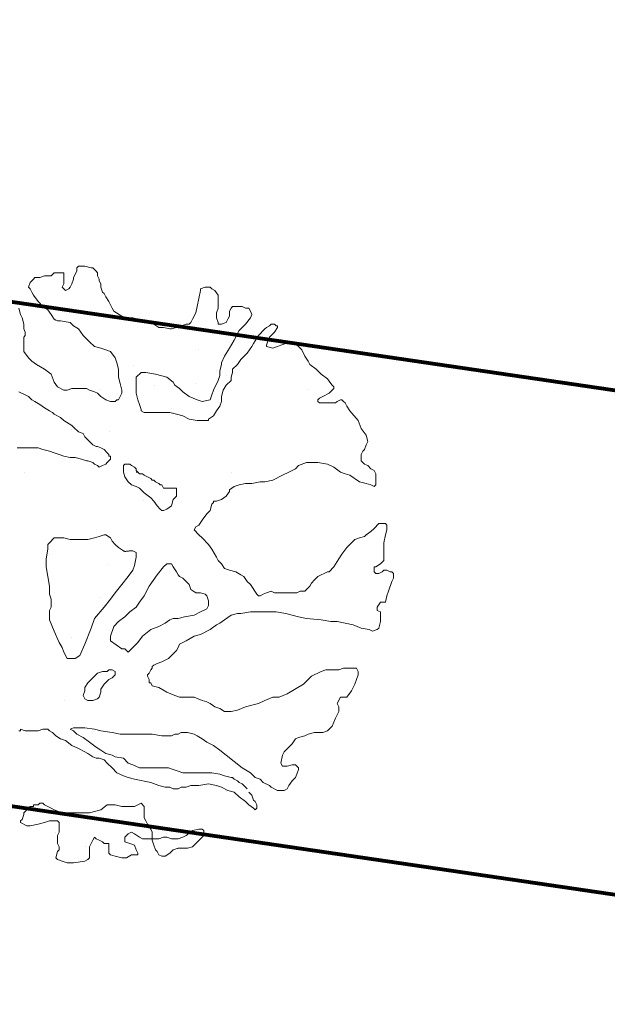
# Model space of a CAD drawing. Header units: millimetres. Extents: x -90830 to 24172, y -102460 to 73669.
# Tile 186 of 198: x 1973 to 4093, y 65536 to 69088. Entities that reach past the tile are written whole.
import ezdxf

# ---------------------------------------------------------------- set-up
doc = ezdxf.new("R2010")
doc.units = ezdxf.units.MM
doc.layers.add('Algemeen01', color=253, linetype='Continuous', lineweight=80)
doc.layers.add('Standard', color=253, linetype='Continuous', lineweight=9)

msp = doc.modelspace()

# ---------------------------------------------------------------- linework, layer by layer
at = {"layer": 'Algemeen01'}
for p, q in [((19211.9, 65536.5), (-5002.8, 69087.8)), ((17626.5, 65769.1), (176.5, 68328.2)), ((17626.5, 65769.1), (496.5, 68281.3)), ((17626.5, 63949.8), (1661.5, 66291.2))]:
    msp.add_line(p, q, dxfattribs=at)
at = {"layer": 'Standard'}
for p, q in [((2184.3, 68198.2), (2178.5, 68192.4)), ((2207.5, 68198.2), (2184.3, 68198.2)), ((2230.7, 68192.4), (2207.5, 68198.2)), ((2062.6, 68163.5), (2045.2, 68157.7)), ((2079.9, 68163.5), (2062.6, 68163.5)), ((2085.7, 68163.5), (2079.9, 68163.5)), ((2097.3, 68175.1), (2085.7, 68163.5)), ((2120.5, 68175.1), (2097.3, 68175.1)), ((2126.3, 68175.1), (2120.5, 68175.1)), ((2132.2, 68175.1), (2126.3, 68175.1)), ((2132.2, 68169.3), (2132.2, 68175.1)), ((2132.2, 68165.4), (2132.2, 68169.3)), ((2132.2, 68161.6), (2132.2, 68165.4)), ((2132.2, 68157.7), (2132.2, 68161.6)), ((2178.5, 68180.8), (2166.9, 68157.7)), ((2178.5, 68192.4), (2178.5, 68180.8)), ((2236.6, 68192.4), (2230.7, 68192.4)), ((2238.5, 68190.5), (2236.6, 68192.4)), ((2240.4, 68188.6), (2238.5, 68190.5)), ((2242.3, 68186.6), (2240.4, 68188.6)), ((2248.1, 68180.8), (2242.3, 68186.6)), ((2253.9, 68175.1), (2248.1, 68180.8)), ((2253.9, 68163.5), (2253.9, 68175.1)), ((2259.7, 68151.8), (2253.9, 68163.5)), ((2010.3, 68140.2), (2004.5, 68122.8)), ((2016.1, 68146), (2010.3, 68140.2)), ((2022, 68151.8), (2016.1, 68146)), ((2027.7, 68157.7), (2022, 68151.8)), ((2045.2, 68157.7), (2027.7, 68157.7)), ((2126.3, 68122.8), (2132.2, 68134.5)), ((2132.2, 68146), (2132.2, 68157.7)), ((2132.2, 68134.5), (2132.2, 68146)), ((2161.1, 68134.5), (2155.3, 68122.8)), ((2166.9, 68151.8), (2161.1, 68134.5)), ((2166.9, 68157.7), (2166.9, 68151.8)), ((2259.7, 68146), (2259.7, 68151.8)), ((2265.5, 68134.5), (2259.7, 68146)), ((2265.5, 68122.8), (2265.5, 68134.5)), ((2004.5, 68122.8), (2010.3, 68117)), ((2010.3, 68117), (2016.1, 68105.4)), ((2016.1, 68105.4), (2022, 68093.9)), ((2022, 68093.9), (2039.3, 68070.6)), ((2132.2, 68117), (2126.3, 68122.8)), ((2137.9, 68111.2), (2132.2, 68117)), ((2149.6, 68117), (2137.9, 68111.2)), ((2155.3, 68122.8), (2149.6, 68117)), ((2271.3, 68105.4), (2265.5, 68122.8)), ((2277.1, 68099.6), (2271.3, 68105.4)), ((2283, 68088.1), (2277.1, 68099.6)), ((2625.2, 68111.2), (2619.3, 68082.3)), ((2642.5, 68122.8), (2625.2, 68117)), ((2625.2, 68117), (2625.2, 68111.2)), ((2659.9, 68122.8), (2642.5, 68122.8)), ((2665.7, 68117), (2659.9, 68122.8)), ((2677.3, 68111.2), (2665.7, 68117)), ((2688.9, 68093.9), (2677.3, 68111.2)), ((2688.9, 68088.1), (2688.9, 68093.9)), ((2039.3, 68070.6), (2056.7, 68053.2)), ((2294.5, 68070.6), (2283, 68088.1)), ((2306.1, 68047.5), (2294.5, 68070.6)), ((2619.3, 68082.3), (2613.5, 68053.2)), ((2688.9, 68064.8), (2688.9, 68088.1)), ((2688.9, 68047.5), (2688.9, 68064.8)), ((1975.6, 68024.2), (1969.7, 68047.5)), ((1981.4, 68012.6), (1975.6, 68024.2)), ((2056.7, 68053.2), (2074.1, 68041.7)), ((2074.1, 68041.7), (2085.7, 68024.2)), ((2085.7, 68024.2), (2097.3, 68006.9)), ((2311.9, 68035.8), (2306.1, 68047.5)), ((2340.9, 68018.4), (2311.9, 68035.8)), ((2607.7, 68030), (2596.1, 68006.9)), ((2613.5, 68053.2), (2607.7, 68030)), ((2683.1, 68030), (2688.9, 68047.5)), ((2683.1, 68012.6), (2683.1, 68030)), ((2735.3, 68047.5), (2729.5, 68035.8)), ((2729.5, 68035.8), (2729.5, 68018.4)), ((2741.1, 68053.2), (2735.3, 68047.5)), ((2752.8, 68053.2), (2741.1, 68053.2)), ((2775.9, 68053.2), (2752.8, 68053.2)), ((2787.5, 68047.5), (2775.9, 68053.2)), ((2793.3, 68047.5), (2787.5, 68047.5)), ((2799.2, 68047.5), (2793.3, 68047.5)), ((2804.9, 68035.8), (2799.2, 68047.5)), ((2810.7, 68024.2), (2804.9, 68035.8)), ((2804.9, 68012.6), (2810.7, 68024.2)), ((1987.1, 67989.5), (1981.4, 68012.6)), ((1987.1, 67972), (1987.1, 67989.5)), ((2097.3, 68006.9), (2103.1, 68004)), ((2103.1, 68004), (2109, 68001.1)), ((2109, 68001.1), (2120.5, 68001.1)), ((2120.5, 68001.1), (2155.3, 67995.3)), ((2155.3, 67995.3), (2166.9, 67983.6)), ((2166.9, 67983.6), (2184.3, 67972)), ((2358.3, 68012.6), (2340.9, 68018.4)), ((2381.5, 68012.6), (2358.3, 68012.6)), ((2398.9, 68006.9), (2381.5, 68012.6)), ((2416.3, 68001.1), (2398.9, 68006.9)), ((2439.5, 67995.3), (2416.3, 68001.1)), ((2456.9, 67989.5), (2439.5, 67995.3)), ((2474.3, 67977.8), (2456.9, 67989.5)), ((2555.5, 67983.6), (2538.2, 67977.8)), ((2572.9, 67989.5), (2555.5, 67983.6)), ((2584.6, 67989.5), (2572.9, 67989.5)), ((2590.3, 67995.3), (2584.6, 67989.5)), ((2596.1, 68006.9), (2590.3, 67995.3)), ((2688.9, 67995.3), (2683.1, 68012.6)), ((2688.9, 67989.5), (2688.9, 67995.3)), ((2700.5, 67989.5), (2688.9, 67989.5)), ((2717.9, 67995.3), (2700.5, 67989.5)), ((2723.7, 68006.9), (2717.9, 67995.3)), ((2729.5, 68018.4), (2723.7, 68006.9)), ((2764.3, 67966.2), (2787.5, 67989.5)), ((2787.5, 67989.5), (2804.9, 68012.6)), ((2874.5, 67983.6), (2862.9, 67977.8)), ((2880.3, 67989.5), (2874.5, 67983.6)), ((2886.1, 67989.5), (2880.3, 67989.5)), ((2891.9, 67989.5), (2886.1, 67989.5)), ((2897.7, 67983.6), (2891.9, 67989.5)), ((2903.5, 67983.6), (2897.7, 67983.6)), ((2903.5, 67977.8), (2903.5, 67983.6)), ((1992.9, 67960.5), (1987.1, 67972)), ((1987.1, 67943), (1992.9, 67948.8)), ((1992.9, 67954.7), (1992.9, 67960.5)), ((1992.9, 67948.8), (1992.9, 67954.7)), ((2184.3, 67972), (2201.7, 67948.8)), ((2201.7, 67948.8), (2224.9, 67925.6)), ((2491.7, 67977.8), (2474.3, 67977.8)), ((2478.8, 67976.1), (2478.8, 67976.1)), ((2514.9, 67972), (2491.7, 67977.8)), ((2520.7, 67972), (2514.9, 67972)), ((2538.2, 67977.8), (2520.7, 67972)), ((2746.9, 67931.4), (2764.3, 67966.2)), ((2833.9, 67948.8), (2816.5, 67919.9)), ((2857.1, 67972), (2833.9, 67948.8)), ((2862.9, 67977.8), (2857.1, 67972)), ((2874.5, 67943), (2891.9, 67960.5)), ((2891.9, 67960.5), (2903.5, 67977.8)), ((1987.1, 67914.1), (1987.1, 67943)), ((1987.1, 67890.8), (1987.1, 67914.1)), ((2224.9, 67925.6), (2242.3, 67908.3)), ((2729.5, 67902.5), (2746.9, 67931.4)), ((2816.5, 67919.9), (2810.7, 67908.3)), ((2862.9, 67914.1), (2868.7, 67931.4)), ((2862.9, 67908.3), (2862.9, 67914.1)), ((2868.7, 67931.4), (2874.5, 67943)), ((2915.1, 67914.1), (2903.5, 67908.3)), ((2932.5, 67919.9), (2915.1, 67914.1)), ((2949.9, 67919.9), (2932.5, 67919.9)), ((2967.3, 67919.9), (2949.9, 67919.9)), ((2978.9, 67908.3), (2967.3, 67919.9)), ((2004.5, 67867.7), (1987.1, 67890.8)), ((2242.3, 67908.3), (2265.5, 67902.5)), ((2265.5, 67902.5), (2283, 67896.6)), ((2283, 67896.6), (2300.3, 67890.8)), ((2300.3, 67890.8), (2317.7, 67867.7)), ((2617.5, 67899.6), (2617.5, 67899.6)), ((2712.2, 67873.5), (2729.5, 67902.5)), ((2793.3, 67885), (2770.1, 67861.8)), ((2810.7, 67908.3), (2793.3, 67885)), ((2886.1, 67902.5), (2862.9, 67908.3)), ((2903.5, 67908.3), (2886.1, 67902.5)), ((2990.5, 67896.6), (2978.9, 67908.3)), ((3002.1, 67873.5), (2990.5, 67896.6)), ((2016.1, 67856), (2004.5, 67867.7)), ((2033.5, 67844.4), (2016.1, 67856)), ((2062.6, 67827.1), (2033.5, 67844.4)), ((2293.5, 67873.3), (2293.5, 67873.3)), ((2317.7, 67867.7), (2323.6, 67850.2)), ((2323.6, 67850.2), (2329.3, 67827.1)), ((2694.7, 67821.3), (2700.5, 67844.4)), ((2700.5, 67850.2), (2712.2, 67873.5)), ((2700.5, 67844.4), (2700.5, 67850.2)), ((2758.5, 67844.4), (2741.1, 67827.1)), ((2770.1, 67861.8), (2758.5, 67844.4)), ((3013.8, 67856), (3002.1, 67873.5)), ((3019.5, 67844.4), (3013.8, 67856)), ((3042.7, 67827.1), (3019.5, 67844.4)), ((2085.7, 67809.6), (2062.6, 67827.1)), ((2097.3, 67780.7), (2085.7, 67809.6)), ((2329.3, 67827.1), (2329.3, 67815.5)), ((2329.3, 67815.5), (2329.3, 67798)), ((2382, 67838.8), (2382, 67838.8)), ((2393.1, 67798), (2410.6, 67815.5)), ((2410.6, 67815.5), (2427.9, 67815.5)), ((2427.9, 67815.5), (2462.7, 67809.6)), ((2462.7, 67809.6), (2503.3, 67798)), ((2682, 67820.8), (2682, 67820.8)), ((2694.7, 67803.8), (2694.7, 67821.3)), ((2741.1, 67815.5), (2735.3, 67798)), ((2741.1, 67827.1), (2741.1, 67815.5)), ((3060.1, 67809.6), (3042.7, 67827.1)), ((3083.3, 67792.3), (3060.1, 67809.6)), ((2109, 67763.2), (2097.3, 67780.7)), ((2329.3, 67798), (2335.1, 67774.8)), ((2335.1, 67774.8), (2340.9, 67751.6)), ((2393.1, 67792.3), (2393.1, 67798)), ((2393.1, 67786.5), (2393.1, 67792.3)), ((2393.1, 67769), (2393.1, 67786.5)), ((2503.3, 67798), (2526.5, 67780.7)), ((2526.5, 67780.7), (2532.3, 67769)), ((2607, 67775.8), (2607, 67775.8)), ((2671.5, 67751.6), (2688.9, 67786.5)), ((2688.9, 67786.5), (2694.7, 67803.8)), ((2735.3, 67786.5), (2717.9, 67769)), ((2718.8, 67802.8), (2718.8, 67802.8)), ((2735.3, 67798), (2735.3, 67786.5)), ((3094.9, 67774.8), (3083.3, 67792.3)), ((3100.7, 67769), (3094.9, 67774.8)), ((1969.7, 67745.9), (1992.9, 67734.3)), ((2132.2, 67751.6), (2109, 67763.2)), ((2143.7, 67751.6), (2132.2, 67751.6)), ((2161.1, 67757.4), (2143.7, 67751.6)), ((2178.5, 67757.4), (2161.1, 67757.4)), ((2190.1, 67757.4), (2178.5, 67757.4)), ((2213.3, 67757.4), (2190.1, 67757.4)), ((2224.9, 67751.6), (2213.3, 67757.4)), ((2242.3, 67745.9), (2224.9, 67751.6)), ((2253.9, 67740.1), (2242.3, 67745.9)), ((2265.5, 67728.5), (2253.9, 67740.1)), ((2260.5, 67754.1), (2260.5, 67754.1)), ((2340.9, 67740.1), (2329.3, 67716.8)), ((2340.9, 67751.6), (2340.9, 67745.9)), ((2340.9, 67745.9), (2340.9, 67740.1)), ((2393.1, 67740.1), (2393.1, 67769)), ((2398.9, 67716.8), (2393.1, 67740.1)), ((2457.8, 67767.6), (2457.8, 67767.6)), ((2532.3, 67769), (2549.7, 67757.4)), ((2549.7, 67757.4), (2561.3, 67745.9)), ((2561.3, 67745.9), (2584.6, 67728.5)), ((2665.7, 67734.3), (2671.5, 67751.6)), ((2706.3, 67751.6), (2700.5, 67728.5)), ((2717.9, 67769), (2706.3, 67751.6)), ((3010.5, 67754.1), (3010.5, 67754.1)), ((3065.9, 67728.5), (3089.1, 67740.1)), ((3089.1, 67740.1), (3100.7, 67751.6)), ((3106.5, 67763.2), (3100.7, 67769)), ((3100.7, 67751.6), (3106.5, 67757.4)), ((3106.5, 67757.4), (3106.5, 67763.2)), ((1992.9, 67734.3), (2004.5, 67728.5)), ((2004.5, 67728.5), (2016.1, 67716.8)), ((2016.1, 67716.8), (2027.7, 67711)), ((2027.7, 67711), (2045.2, 67699.5)), ((2045.2, 67699.5), (2062.6, 67687.8)), ((2283, 67716.8), (2265.5, 67728.5)), ((2300.3, 67711), (2283, 67716.8)), ((2317.7, 67711), (2300.3, 67711)), ((2323.6, 67716.8), (2317.7, 67711)), ((2329.3, 67716.8), (2323.6, 67716.8)), ((2404.7, 67699.5), (2398.9, 67716.8)), ((2410.6, 67682), (2404.7, 67699.5)), ((2584.6, 67728.5), (2613.5, 67716.8)), ((2613.5, 67716.8), (2630.9, 67711)), ((2630.9, 67711), (2659.9, 67716.8)), ((2659.9, 67716.8), (2665.7, 67734.3)), ((2700.5, 67711), (2694.7, 67693.7)), ((2700.5, 67728.5), (2700.5, 67711)), ((3048.5, 67716.8), (3054.3, 67722.6)), ((3048.5, 67711), (3048.5, 67716.8)), ((3054.3, 67705.3), (3048.5, 67711)), ((3054.3, 67722.6), (3065.9, 67728.5)), ((3071.7, 67705.3), (3054.3, 67705.3)), ((3094.9, 67705.3), (3071.7, 67705.3)), ((3112.3, 67705.3), (3094.9, 67705.3)), ((3118.1, 67711), (3112.3, 67705.3)), ((3129.7, 67716.8), (3118.1, 67711)), ((3135.5, 67716.8), (3129.7, 67716.8)), ((3141.3, 67711), (3135.5, 67716.8)), ((3147.1, 67705.3), (3141.3, 67711)), ((3152.9, 67693.7), (3147.1, 67705.3)), ((2020.5, 67696.3), (2020.5, 67696.3)), ((2062.6, 67687.8), (2079.9, 67676.2)), ((2079.9, 67676.2), (2091.5, 67670.4)), ((2091.5, 67670.4), (2097.3, 67664.6)), ((2097.3, 67664.6), (2120.5, 67653.1)), ((2410.6, 67676.2), (2410.6, 67682)), ((2422.1, 67670.4), (2410.6, 67676.2)), ((2439.5, 67670.4), (2422.1, 67670.4)), ((2456.9, 67670.4), (2439.5, 67670.4)), ((2491.7, 67670.4), (2456.9, 67670.4)), ((2514.9, 67670.4), (2491.7, 67670.4)), ((2538.2, 67664.6), (2514.9, 67670.4)), ((2519.3, 67686.6), (2519.3, 67686.6)), ((2561.3, 67658.9), (2538.2, 67664.6)), ((2683.1, 67676.2), (2671.5, 67658.9)), ((2694.7, 67693.7), (2683.1, 67676.2)), ((3164.5, 67676.2), (3152.9, 67693.7)), ((3193.5, 67641.5), (3164.5, 67676.2)), ((2120.5, 67653.1), (2132.2, 67641.5)), ((2132.2, 67641.5), (2161.1, 67624)), ((2584.6, 67647.3), (2561.3, 67658.9)), ((2613.5, 67641.5), (2584.6, 67647.3)), ((2636.7, 67641.5), (2613.5, 67641.5)), ((2654.1, 67641.5), (2636.7, 67641.5)), ((2671.5, 67658.9), (2654.1, 67647.3)), ((2654.1, 67647.3), (2654.1, 67641.5)), ((3205.1, 67612.5), (3193.5, 67641.5)), ((2160.8, 67610.8), (2160.8, 67610.8)), ((2161.1, 67624), (2166.9, 67618.3)), ((2166.9, 67618.3), (2184.3, 67600.8)), ((2184.3, 67600.8), (2201.7, 67595)), ((2201.7, 67595), (2207.5, 67583.4)), ((2297.3, 67602.6), (2297.3, 67602.6)), ((3222.5, 67589.2), (3205.1, 67612.5)), ((2207.5, 67583.4), (2219.1, 67571.9)), ((2219.1, 67571.9), (2230.7, 67560.3)), ((2230.7, 67560.3), (2236.6, 67554.5)), ((3228.4, 67566.1), (3222.5, 67589.2)), ((3222.5, 67554.5), (3228.4, 67566.1)), ((1987.1, 67542.8), (1963.9, 67542.8)), ((2004.5, 67542.8), (1987.1, 67542.8)), ((2016.1, 67542.8), (2004.5, 67542.8)), ((2039.3, 67542.8), (2016.1, 67542.8)), ((2056.7, 67537), (2039.3, 67542.8)), ((2079.9, 67531.3), (2056.7, 67537)), ((2097.3, 67525.5), (2079.9, 67531.3)), ((2114.7, 67519.7), (2097.3, 67525.5)), ((2236.6, 67554.5), (2248.1, 67548.6)), ((2248.1, 67548.6), (2253.9, 67548.6)), ((2253.9, 67548.6), (2265.5, 67542.8)), ((2265.5, 67542.8), (2277.1, 67537)), ((2277.1, 67537), (2288.7, 67525.5)), ((2288.7, 67525.5), (2294.5, 67519.7)), ((3205.1, 67519.7), (3210.9, 67531.3)), ((3210.9, 67531.3), (3216.7, 67537)), ((3216.7, 67537), (3222.5, 67554.5)), ((2132.2, 67513.8), (2114.7, 67519.7)), ((2155.3, 67508), (2132.2, 67513.8)), ((2172.7, 67508), (2155.3, 67508)), ((2196, 67502.2), (2172.7, 67508)), ((2213.3, 67496.4), (2196, 67502.2)), ((2219.1, 67496.4), (2213.3, 67496.4)), ((2236.6, 67490.7), (2219.1, 67496.4)), ((2242.3, 67484.9), (2236.6, 67490.7)), ((2288.7, 67490.7), (2283, 67484.9)), ((2294.5, 67496.4), (2288.7, 67490.7)), ((2294.5, 67519.7), (2294.5, 67513.8)), ((2294.5, 67513.8), (2300.3, 67513.8)), ((2300.3, 67502.2), (2294.5, 67496.4)), ((2300.3, 67513.8), (2300.3, 67508)), ((2300.3, 67508), (2300.3, 67502.2)), ((2978.9, 67479.1), (3007.9, 67490.7)), ((3007.9, 67490.7), (3025.3, 67490.7)), ((3025.3, 67490.7), (3048.5, 67490.7)), ((3048.5, 67490.7), (3083.3, 67484.9)), ((3205.1, 67513.8), (3205.1, 67519.7)), ((3205.1, 67508), (3205.1, 67513.8)), ((3205.1, 67496.4), (3205.1, 67508)), ((3216.7, 67484.9), (3205.1, 67496.4)), ((1988.3, 67455.6), (1988.3, 67455.6)), ((2253.9, 67479.1), (2242.3, 67484.9)), ((2259.7, 67473.3), (2253.9, 67479.1)), ((2271.3, 67479.1), (2259.7, 67473.3)), ((2283, 67484.9), (2271.3, 67479.1)), ((2352.5, 67484.9), (2346.8, 67479.1)), ((2346.8, 67479.1), (2346.8, 67467.5)), ((2346.8, 67467.5), (2346.8, 67455.8)), ((2346.8, 67455.8), (2352.5, 67438.5)), ((2358.3, 67484.9), (2352.5, 67484.9)), ((2370, 67484.9), (2358.3, 67484.9)), ((2375.7, 67479.1), (2370, 67484.9)), ((2387.3, 67473.3), (2375.7, 67479.1)), ((2393.1, 67467.5), (2387.3, 67473.3)), ((2393.1, 67461.6), (2393.1, 67467.5)), ((2398.9, 67455.8), (2393.1, 67461.6)), ((2393.1, 67455.8), (2398.9, 67455.8)), ((2398.9, 67455.8), (2393.1, 67455.8)), ((2404.7, 67450), (2398.9, 67455.8)), ((2738.3, 67455.6), (2738.3, 67455.6)), ((2920.9, 67444.3), (2944.1, 67455.8)), ((2944.1, 67455.8), (2967.3, 67467.5)), ((2967.3, 67467.5), (2978.9, 67479.1)), ((3083.3, 67484.9), (3106.5, 67473.3)), ((3106.5, 67473.3), (3129.7, 67455.8)), ((3129.7, 67455.8), (3147.1, 67450)), ((3228.4, 67479.1), (3216.7, 67484.9)), ((3239.9, 67467.5), (3228.4, 67479.1)), ((3251.5, 67461.6), (3239.9, 67467.5)), ((3257.3, 67450), (3251.5, 67461.6)), ((2352.5, 67438.5), (2364.2, 67421)), ((2364.2, 67421), (2375.7, 67409.4)), ((2416.3, 67450), (2404.7, 67450)), ((2422.1, 67444.3), (2416.3, 67450)), ((2433.8, 67438.5), (2422.1, 67444.3)), ((2445.3, 67432.7), (2433.8, 67438.5)), ((2451.2, 67426.8), (2445.3, 67432.7)), ((2456.9, 67426.8), (2451.2, 67426.8)), ((2462.7, 67421), (2456.9, 67426.8)), ((2474.3, 67415.2), (2462.7, 67421)), ((2480.1, 67409.4), (2474.3, 67415.2)), ((2764.3, 67409.4), (2787.5, 67415.2)), ((2787.5, 67415.2), (2810.7, 67415.2)), ((2810.7, 67415.2), (2839.8, 67421)), ((2839.8, 67421), (2857.1, 67421)), ((2857.1, 67421), (2886.1, 67426.8)), ((2886.1, 67426.8), (2920.9, 67444.3)), ((3147.1, 67450), (3164.5, 67444.3)), ((3164.5, 67444.3), (3199.3, 67421)), ((3199.3, 67421), (3222.5, 67415.2)), ((3222.5, 67415.2), (3239.9, 67409.4)), ((3257.3, 67438.5), (3257.3, 67450)), ((3257.3, 67421), (3257.3, 67438.5)), ((3257.3, 67415.2), (3257.3, 67421)), ((3257.3, 67409.4), (3257.3, 67415.2)), ((2375.7, 67409.4), (2393.1, 67403.7)), ((2393.1, 67403.7), (2404.7, 67397.9)), ((2404.7, 67397.9), (2422.1, 67380.5)), ((2422.1, 67380.5), (2445.3, 67363.1)), ((2485.9, 67409.4), (2480.1, 67409.4)), ((2491.7, 67397.9), (2485.9, 67409.4)), ((2497.6, 67397.9), (2491.7, 67397.9)), ((2503.3, 67397.9), (2497.6, 67397.9)), ((2514.9, 67397.9), (2503.3, 67397.9)), ((2526.5, 67397.9), (2514.9, 67397.9)), ((2538.2, 67397.9), (2526.5, 67397.9)), ((2538.2, 67392.1), (2538.2, 67397.9)), ((2538.2, 67386.3), (2538.2, 67392.1)), ((2538.2, 67368.8), (2538.2, 67386.3)), ((2717.9, 67368.8), (2729.5, 67386.3)), ((2729.5, 67392.1), (2746.9, 67403.7)), ((2729.5, 67386.3), (2729.5, 67392.1)), ((2746.9, 67403.7), (2764.3, 67409.4)), ((3239.9, 67409.4), (3251.5, 67403.7)), ((3251.5, 67403.7), (3257.3, 67409.4)), ((2418.8, 67352.8), (2418.8, 67352.8)), ((2445.3, 67363.1), (2456.9, 67351.5)), ((2456.9, 67351.5), (2468.5, 67334)), ((2520.7, 67334), (2526.5, 67357.3)), ((2526.5, 67357.3), (2538.2, 67368.8)), ((2665.7, 67339.8), (2671.5, 67345.7)), ((2671.5, 67345.7), (2671.5, 67351.5)), ((2671.5, 67351.5), (2683.1, 67351.5)), ((2683.1, 67351.5), (2700.5, 67357.3)), ((2700.5, 67357.3), (2717.9, 67368.8)), ((2468.5, 67334), (2480.1, 67322.4)), ((2480.1, 67322.4), (2485.9, 67316.7)), ((2485.9, 67316.7), (2491.7, 67316.7)), ((2491.7, 67316.7), (2503.3, 67322.4)), ((2503.3, 67322.4), (2520.7, 67334)), ((2648.3, 67305.1), (2659.9, 67316.7)), ((2659.9, 67316.7), (2665.7, 67339.8)), ((2619.3, 67264.5), (2630.9, 67281.8)), ((2630.9, 67281.8), (2648.3, 67305.1)), ((2601.9, 67247), (2607.7, 67258.6)), ((2607.7, 67241.2), (2601.9, 67247)), ((2607.7, 67258.6), (2619.3, 67264.5)), ((2613.5, 67235.4), (2607.7, 67241.2)), ((3239.9, 67241.2), (3222.5, 67229.7)), ((3251.5, 67252.8), (3239.9, 67241.2)), ((3268.9, 67270.3), (3251.5, 67252.8)), ((3280.5, 67270.3), (3268.9, 67270.3)), ((3292.1, 67270.3), (3280.5, 67270.3)), ((3297.9, 67264.5), (3292.1, 67270.3)), ((3292.1, 67229.7), (3297.9, 67247)), ((3297.9, 67247), (3297.9, 67264.5)), ((2097.3, 67218.1), (2079.9, 67200.6)), ((2109, 67218.1), (2097.3, 67218.1)), ((2132.2, 67218.1), (2109, 67218.1)), ((2155.3, 67212.3), (2132.2, 67218.1)), ((2178.5, 67212.3), (2155.3, 67212.3)), ((2219.1, 67212.3), (2178.5, 67212.3)), ((2242.3, 67218.1), (2219.1, 67212.3)), ((2259.7, 67223.9), (2242.3, 67218.1)), ((2277.1, 67229.7), (2259.7, 67223.9)), ((2283, 67229.7), (2277.1, 67229.7)), ((2300.3, 67218.1), (2283, 67229.7)), ((2306.1, 67206.4), (2300.3, 67218.1)), ((2317.7, 67194.8), (2306.1, 67206.4)), ((2619.3, 67229.7), (2613.5, 67235.4)), ((2630.9, 67218.1), (2619.3, 67229.7)), ((2654.1, 67194.8), (2630.9, 67218.1)), ((3181.9, 67212.3), (3170.3, 67200.6)), ((3199.3, 67218.1), (3181.9, 67212.3)), ((3216.7, 67223.9), (3199.3, 67218.1)), ((3222.5, 67229.7), (3216.7, 67223.9)), ((3228.8, 67226.1), (3228.8, 67226.1)), ((3286.3, 67200.6), (3292.1, 67229.7)), ((2074.1, 67177.5), (2068.3, 67142.7)), ((2079.9, 67200.6), (2074.1, 67194.8)), ((2074.1, 67194.8), (2074.1, 67177.5)), ((2329.3, 67183.3), (2317.7, 67194.8)), ((2346.8, 67171.6), (2329.3, 67183.3)), ((2348.2, 67171.1), (2346.8, 67171.6)), ((2349.6, 67170.7), (2348.2, 67171.1)), ((2351, 67170.3), (2349.6, 67170.7)), ((2352.4, 67169.8), (2351, 67170.3)), ((2353.9, 67169.4), (2352.4, 67169.8)), ((2356.2, 67169.7), (2353.9, 67169.4)), ((2358.5, 67170), (2356.2, 67169.7)), ((2360.8, 67170.3), (2358.5, 67170)), ((2363.1, 67170.6), (2360.8, 67170.3)), ((2365.4, 67171), (2363.1, 67170.6)), ((2367.7, 67171.3), (2365.4, 67171)), ((2370, 67171.6), (2367.7, 67171.3)), ((2381.5, 67171.6), (2370, 67171.6)), ((2393.1, 67165.8), (2381.5, 67171.6)), ((2665.7, 67177.5), (2654.1, 67194.8)), ((2683.1, 67148.4), (2665.7, 67177.5)), ((3152.9, 67183.3), (3135.5, 67160)), ((3170.3, 67200.6), (3152.9, 67183.3)), ((3286.3, 67177.5), (3286.3, 67200.6)), ((3286.3, 67160), (3286.3, 67177.5)), ((2068.3, 67142.7), (2068.3, 67113.6)), ((2082, 67160.1), (2082, 67160.1)), ((2387.3, 67119.4), (2393.1, 67148.4)), ((2393.1, 67154.2), (2393.1, 67165.8)), ((2393.1, 67148.4), (2393.1, 67154.2)), ((2688.9, 67136.9), (2683.1, 67148.4)), ((2700.5, 67125.3), (2688.9, 67136.9)), ((3123.9, 67142.7), (3106.5, 67113.6)), ((3135.5, 67160), (3123.9, 67142.7)), ((3274.7, 67125.3), (3280.5, 67131.1)), ((3280.5, 67131.1), (3286.3, 67136.9)), ((3286.3, 67148.4), (3286.3, 67160)), ((3286.3, 67136.9), (3286.3, 67148.4)), ((2068.3, 67113.6), (2074.1, 67078.8)), ((2293.5, 67123.3), (2293.5, 67123.3)), ((2364.2, 67078.8), (2381.5, 67102.1)), ((2381.5, 67102.1), (2387.3, 67119.4)), ((2491.7, 67113.6), (2468.5, 67084.6)), ((2503.3, 67125.3), (2491.7, 67113.6)), ((2514.9, 67125.3), (2503.3, 67125.3)), ((2520.7, 67125.3), (2514.9, 67125.3)), ((2526.5, 67113.6), (2520.7, 67125.3)), ((2538.2, 67096.3), (2526.5, 67113.6)), ((2543.9, 67084.6), (2538.2, 67096.3)), ((2712.2, 67107.8), (2700.5, 67125.3)), ((2729.5, 67102.1), (2712.2, 67107.8)), ((2752.8, 67096.3), (2729.5, 67102.1)), ((2770.1, 67084.6), (2752.8, 67096.3)), ((3083.3, 67096.3), (3071.7, 67090.5)), ((3089.1, 67096.3), (3083.3, 67096.3)), ((3106.5, 67113.6), (3089.1, 67096.3)), ((3251.5, 67096.3), (3251.5, 67113.6)), ((3251.5, 67113.6), (3257.3, 67113.6)), ((3257.3, 67090.5), (3251.5, 67096.3)), ((3257.3, 67113.6), (3274.7, 67125.3)), ((3280.5, 67096.3), (3268.9, 67090.5)), ((3286.3, 67102.1), (3280.5, 67096.3)), ((3292.1, 67102.1), (3286.3, 67102.1)), ((3297.9, 67102.1), (3292.1, 67102.1)), ((3309.5, 67096.3), (3297.9, 67102.1)), ((3315.3, 67096.3), (3309.5, 67096.3)), ((3321.1, 67090.5), (3315.3, 67096.3)), ((2074.1, 67078.8), (2079.9, 67044.1)), ((2340.9, 67049.9), (2364.2, 67078.8)), ((2382, 67088.8), (2382, 67088.8)), ((2468.5, 67084.6), (2439.5, 67044.1)), ((2549.7, 67078.8), (2543.9, 67084.6)), ((2561.3, 67073), (2549.7, 67078.8)), ((2584.6, 67049.9), (2561.3, 67073)), ((2781.7, 67078.8), (2770.1, 67084.6)), ((2793.3, 67061.5), (2781.7, 67078.8)), ((2804.9, 67049.9), (2793.3, 67061.5)), ((3036.9, 67067.2), (3025.3, 67055.7)), ((3048.5, 67078.8), (3036.9, 67067.2)), ((3060.1, 67084.6), (3048.5, 67078.8)), ((3071.7, 67090.5), (3060.1, 67084.6)), ((3268.9, 67090.5), (3257.3, 67090.5)), ((3303.7, 67026.6), (3315.3, 67061.5)), ((3315.3, 67061.5), (3321.1, 67073)), ((3321.1, 67073), (3321.1, 67090.5)), ((2079.9, 67044.1), (2079.9, 67015.1)), ((2317.7, 67020.8), (2340.9, 67049.9)), ((2439.5, 67044.1), (2422.1, 67009.3)), ((2590.3, 67032.4), (2584.6, 67049.9)), ((2607.7, 67020.8), (2590.3, 67032.4)), ((2607, 67025.8), (2607, 67025.8)), ((2828.1, 67015.1), (2804.9, 67049.9)), ((2880.3, 67026.6), (2862.9, 67020.8)), ((2891.9, 67020.8), (2880.3, 67026.6)), ((2984.7, 67026.6), (2973.1, 67020.8)), ((3002.1, 67026.6), (2984.7, 67026.6)), ((3019.5, 67044.1), (3002.1, 67026.6)), ((3025.3, 67055.7), (3019.5, 67044.1)), ((3297.9, 67009.3), (3303.7, 67026.6)), ((2079.9, 67015.1), (2085.7, 66997.6)), ((2085.7, 66997.6), (2085.7, 66974.5)), ((2260.5, 67004.1), (2260.5, 67004.1)), ((2277.1, 66968.7), (2300.3, 66997.6)), ((2300.3, 66997.6), (2317.7, 67020.8)), ((2422.1, 67009.3), (2404.7, 66986)), ((2625.2, 67020.8), (2607.7, 67020.8)), ((2642.5, 67015.1), (2625.2, 67020.8)), ((2648.3, 67009.3), (2642.5, 67015.1)), ((2654.1, 66991.8), (2648.3, 67009.3)), ((2654.1, 66974.5), (2654.1, 66991.8)), ((2833.9, 67009.3), (2828.1, 67015.1)), ((2839.8, 67009.3), (2833.9, 67009.3)), ((2851.3, 67015.1), (2839.8, 67009.3)), ((2862.9, 67020.8), (2851.3, 67015.1)), ((2915.1, 67020.8), (2891.9, 67020.8)), ((2932.5, 67020.8), (2915.1, 67020.8)), ((2949.9, 67020.8), (2932.5, 67020.8)), ((2973.1, 67020.8), (2949.9, 67020.8)), ((3292.1, 66986), (3297.9, 67009.3)), ((2085.7, 66968.7), (2079.9, 66957.1)), ((2079.9, 66957.1), (2079.9, 66933.8)), ((2085.7, 66974.5), (2085.7, 66968.7)), ((2242.3, 66928.1), (2277.1, 66968.7)), ((2393.1, 66968.7), (2370, 66951.3)), ((2404.7, 66986), (2393.1, 66968.7)), ((2625.2, 66951.3), (2648.3, 66962.9)), ((2648.3, 66962.9), (2654.1, 66974.5)), ((3263.1, 66968.7), (3274.7, 66986)), ((3263.1, 66957.1), (3263.1, 66968.7)), ((3274.7, 66951.3), (3263.1, 66957.1)), ((3274.7, 66986), (3286.3, 66986)), ((3286.3, 66986), (3292.1, 66986)), ((2079.9, 66933.8), (2079.9, 66922.3)), ((2079.9, 66922.3), (2097.3, 66881.7)), ((2230.7, 66893.2), (2242.3, 66928.1)), ((2352.5, 66933.8), (2329.3, 66916.5)), ((2370, 66951.3), (2352.5, 66933.8)), ((2497.6, 66910.6), (2514.9, 66922.3)), ((2514.9, 66922.3), (2526.5, 66928.1)), ((2526.5, 66928.1), (2543.9, 66928.1)), ((2543.9, 66928.1), (2567.1, 66933.8)), ((2567.1, 66933.8), (2601.9, 66939.6)), ((2601.9, 66939.6), (2625.2, 66951.3)), ((2694.7, 66910.6), (2712.2, 66922.3)), ((2712.2, 66922.3), (2735.3, 66939.6)), ((2735.3, 66939.6), (2758.5, 66945.4)), ((2758.5, 66945.4), (2770.1, 66945.4)), ((2770.1, 66945.4), (2804.9, 66951.3)), ((2770.5, 66946.3), (2770.5, 66946.3)), ((2804.9, 66951.3), (2833.9, 66951.3)), ((2833.9, 66951.3), (2862.9, 66951.3)), ((2862.9, 66951.3), (2897.7, 66951.3)), ((2897.7, 66951.3), (2932.5, 66945.4)), ((2932.5, 66945.4), (2978.9, 66933.8)), ((2978.9, 66933.8), (3007.9, 66928.1)), ((3007.9, 66928.1), (3060.1, 66922.3)), ((3060.1, 66922.3), (3094.9, 66916.5)), ((3274.7, 66939.6), (3274.7, 66951.3)), ((3274.7, 66928.1), (3274.7, 66939.6)), ((3274.7, 66916.5), (3274.7, 66928.1)), ((2207.5, 66835.3), (2230.7, 66893.2)), ((2311.9, 66899), (2300.3, 66864.3)), ((2329.3, 66916.5), (2311.9, 66899)), ((2416.3, 66864.3), (2445.3, 66887.5)), ((2445.3, 66887.5), (2474.3, 66899)), ((2474.3, 66899), (2497.6, 66910.6)), ((2625.2, 66870.1), (2659.9, 66887.5)), ((2659.9, 66887.5), (2683.1, 66904.8)), ((2683.1, 66904.8), (2694.7, 66910.6)), ((3094.9, 66916.5), (3118.1, 66916.5)), ((3118.1, 66916.5), (3147.1, 66910.6)), ((3147.1, 66910.6), (3176.1, 66904.8)), ((3176.1, 66904.8), (3205.1, 66893.2)), ((3205.1, 66893.2), (3234.1, 66887.5)), ((3234.1, 66887.5), (3245.7, 66881.7)), ((3245.7, 66881.7), (3263.1, 66887.5)), ((3263.1, 66887.5), (3268.9, 66893.2)), ((3268.9, 66893.2), (3274.7, 66916.5)), ((2097.3, 66881.7), (2114.7, 66841.1)), ((2160.8, 66860.8), (2160.8, 66860.8)), ((2297.3, 66852.6), (2297.3, 66852.6)), ((2300.3, 66864.3), (2300.3, 66846.9)), ((2300.3, 66846.9), (2340.9, 66817.8)), ((2398.9, 66841.1), (2416.3, 66864.3)), ((2549.7, 66835.3), (2572.9, 66846.9)), ((2572.9, 66846.9), (2601.9, 66864.3)), ((2601.9, 66864.3), (2625.2, 66870.1)), ((2114.7, 66841.1), (2126.3, 66823.6)), ((2126.3, 66823.6), (2132.2, 66806.2)), ((2190.1, 66794.7), (2207.5, 66835.3)), ((2340.9, 66817.8), (2352.5, 66817.8)), ((2352.5, 66817.8), (2358.3, 66812)), ((2358.3, 66812), (2364.2, 66806.2)), ((2364.2, 66806.2), (2381.5, 66823.6)), ((2381.5, 66823.6), (2398.9, 66841.1)), ((2520.7, 66794.7), (2538.2, 66812)), ((2538.2, 66812), (2543.9, 66823.6)), ((2543.9, 66823.6), (2549.7, 66835.3)), ((2132.2, 66806.2), (2143.7, 66783.1)), ((2143.7, 66783.1), (2149.6, 66783.1)), ((2149.6, 66783.1), (2172.7, 66783.1)), ((2172.7, 66783.1), (2190.1, 66794.7)), ((2485.9, 66771.4), (2509.1, 66783.1)), ((2509.1, 66783.1), (2520.7, 66794.7)), ((2294.5, 66742.5), (2288.7, 66736.6)), ((2306.1, 66742.5), (2294.5, 66742.5)), ((2317.7, 66736.6), (2306.1, 66742.5)), ((2439.5, 66730.8), (2445.3, 66742.5)), ((2445.3, 66742.5), (2451.2, 66748.3)), ((2451.2, 66754.1), (2456.9, 66759.9)), ((2451.2, 66748.3), (2451.2, 66754.1)), ((2456.9, 66759.9), (2468.5, 66765.6)), ((2468.5, 66765.6), (2485.9, 66771.4)), ((3077.5, 66742.5), (3060.1, 66736.6)), ((3100.7, 66742.5), (3077.5, 66742.5)), ((3123.9, 66742.5), (3100.7, 66742.5)), ((3141.3, 66748.3), (3123.9, 66742.5)), ((3170.3, 66748.3), (3141.3, 66748.3)), ((3187.7, 66748.3), (3170.3, 66748.3)), ((3193.5, 66736.6), (3187.7, 66748.3)), ((2236.6, 66713.5), (2219.1, 66696.1)), ((2253.9, 66730.8), (2236.6, 66713.5)), ((2271.3, 66736.6), (2253.9, 66730.8)), ((2288.7, 66736.6), (2271.3, 66736.6)), ((2277.1, 66690.3), (2294.5, 66707.7)), ((2294.5, 66707.7), (2306.1, 66713.5)), ((2306.1, 66713.5), (2317.7, 66725)), ((2317.7, 66730.8), (2317.7, 66736.6)), ((2317.7, 66725), (2317.7, 66730.8)), ((2433.8, 66725), (2439.5, 66730.8)), ((2433.8, 66719.2), (2433.8, 66725)), ((2439.5, 66707.7), (2433.8, 66719.2)), ((2439.5, 66701.9), (2439.5, 66707.7)), ((3025.3, 66719.2), (2996.3, 66690.3)), ((3060.1, 66736.6), (3025.3, 66719.2)), ((3181.9, 66690.3), (3187.7, 66707.7)), ((3187.7, 66707.7), (3193.5, 66725)), ((3193.5, 66725), (3193.5, 66736.6)), ((2219.1, 66696.1), (2207.5, 66678.6)), ((2207.5, 66678.6), (2207.5, 66667.1)), ((2213.3, 66704.1), (2213.3, 66704.1)), ((2265.5, 66672.9), (2277.1, 66690.3)), ((2265.5, 66661.3), (2265.5, 66672.9)), ((2439.5, 66696.1), (2439.5, 66701.9)), ((2445.3, 66696.1), (2439.5, 66696.1)), ((2451.2, 66684.4), (2445.3, 66696.1)), ((2474.3, 66678.6), (2451.2, 66684.4)), ((2503.3, 66661.3), (2474.3, 66678.6)), ((2996.3, 66690.3), (2938.3, 66655.5)), ((3170.3, 66667.1), (3181.9, 66690.3)), ((2207.5, 66667.1), (2201.7, 66649.6)), ((2201.7, 66649.6), (2207.5, 66638)), ((2207.5, 66638), (2219.1, 66632.2)), ((2236.6, 66632.2), (2253.9, 66638)), ((2253.9, 66638), (2259.7, 66643.8)), ((2259.7, 66643.8), (2265.5, 66661.3)), ((2264.3, 66647.8), (2264.3, 66647.8)), ((2532.3, 66649.6), (2503.3, 66661.3)), ((2549.7, 66643.8), (2532.3, 66649.6)), ((2578.7, 66643.8), (2549.7, 66643.8)), ((2601.9, 66643.8), (2578.7, 66643.8)), ((2630.9, 66632.2), (2601.9, 66643.8)), ((2886.1, 66643.8), (2857.1, 66632.2)), ((2909.3, 66643.8), (2886.1, 66643.8)), ((2938.3, 66655.5), (2909.3, 66643.8)), ((3118.1, 66620.7), (3129.7, 66643.8)), ((3129.7, 66643.8), (3135.5, 66643.8)), ((3135.5, 66643.8), (3152.9, 66643.8)), ((3152.9, 66643.8), (3170.3, 66667.1)), ((2135.3, 66631.3), (2135.3, 66631.3)), ((2219.1, 66632.2), (2230.7, 66632.2)), ((2230.7, 66632.2), (2236.6, 66632.2)), ((2648.3, 66626.5), (2630.9, 66632.2)), ((2659.9, 66620.7), (2648.3, 66626.5)), ((2677.3, 66609.1), (2659.9, 66620.7)), ((2694.7, 66603.3), (2677.3, 66609.1)), ((2712.2, 66591.6), (2694.7, 66603.3)), ((2787.5, 66609.1), (2758.5, 66597.4)), ((2810.7, 66614.9), (2787.5, 66609.1)), ((2833.9, 66620.7), (2810.7, 66614.9)), ((2857.1, 66632.2), (2833.9, 66620.7)), ((3123.9, 66609.1), (3118.1, 66620.7)), ((3123.9, 66591.6), (3123.9, 66609.1)), ((2735.3, 66591.6), (2712.2, 66591.6)), ((2758.5, 66597.4), (2735.3, 66591.6)), ((3100.7, 66539.5), (3112.3, 66568.5)), ((3112.3, 66568.5), (3118.1, 66580.1)), ((3118.1, 66580.1), (3123.9, 66591.6)), ((1975.6, 66522.1), (1975.6, 66527.9)), ((1975.6, 66527.9), (1992.9, 66522.1)), ((2039.3, 66522.1), (2056.7, 66527.9)), ((2056.7, 66527.9), (2062.6, 66527.9)), ((2062.6, 66527.9), (2074.1, 66527.9)), ((2074.1, 66527.9), (2079.9, 66522.1)), ((2155.3, 66527.9), (2166.9, 66533.7)), ((2166.9, 66522.1), (2155.3, 66527.9)), ((2161.5, 66546.6), (2161.5, 66546.6)), ((2166.9, 66533.7), (2178.5, 66533.7)), ((2178.5, 66533.7), (2207.5, 66533.7)), ((2207.5, 66533.7), (2242.3, 66527.9)), ((2242.3, 66527.9), (2265.5, 66522.1)), ((3083.3, 66522.1), (3100.7, 66539.5)), ((1969.7, 66522.1), (1975.6, 66522.1)), ((1992.9, 66522.1), (2016.1, 66522.1)), ((2016.1, 66522.1), (2039.3, 66522.1)), ((2079.9, 66522.1), (2091.5, 66516.3)), ((2091.5, 66516.3), (2103.1, 66504.6)), ((2103.1, 66504.6), (2120.5, 66493.1)), ((2120.5, 66493.1), (2137.9, 66487.3)), ((2178.5, 66510.4), (2166.9, 66522.1)), ((2201.7, 66498.9), (2178.5, 66510.4)), ((2224.9, 66481.5), (2201.7, 66498.9)), ((2265.5, 66522.1), (2306.1, 66516.3)), ((2306.1, 66516.3), (2335.1, 66510.4)), ((2335.1, 66510.4), (2364.2, 66510.4)), ((2364.2, 66510.4), (2398.9, 66510.4)), ((2398.9, 66510.4), (2451.2, 66510.4)), ((2451.2, 66510.4), (2485.9, 66504.6)), ((2485.9, 66504.6), (2514.9, 66504.6)), ((2514.9, 66504.6), (2520.7, 66504.6)), ((2520.7, 66504.6), (2532.3, 66510.4)), ((2532.3, 66510.4), (2543.9, 66510.4)), ((2543.9, 66510.4), (2555.5, 66516.3)), ((2555.5, 66516.3), (2567.1, 66516.3)), ((2567.1, 66516.3), (2578.7, 66516.3)), ((2578.7, 66516.3), (2601.9, 66510.4)), ((2601.9, 66510.4), (2613.5, 66504.6)), ((2613.5, 66504.6), (2630.9, 66493.1)), ((2630.9, 66493.1), (2648.3, 66481.5)), ((2955.7, 66475.6), (2967.3, 66493.1)), ((2967.3, 66493.1), (2978.9, 66498.9)), ((2978.9, 66498.9), (3002.1, 66504.6)), ((3002.1, 66504.6), (3013.8, 66510.4)), ((3013.8, 66510.4), (3036.9, 66516.3)), ((3036.9, 66516.3), (3054.3, 66516.3)), ((3054.3, 66516.3), (3065.9, 66516.3)), ((3065.9, 66516.3), (3083.3, 66522.1)), ((2137.9, 66487.3), (2161.1, 66469.8)), ((2161.1, 66469.8), (2184.3, 66458.3)), ((2184.3, 66458.3), (2207.5, 66446.7)), ((2248.1, 66464), (2224.9, 66481.5)), ((2265.5, 66452.5), (2248.1, 66464)), ((2648.3, 66481.5), (2671.5, 66469.8)), ((2671.5, 66469.8), (2694.7, 66452.5)), ((2926.8, 66446.7), (2955.7, 66475.6)), ((2207.5, 66446.7), (2219.1, 66440.9)), ((2219.1, 66440.9), (2236.6, 66429.2)), ((2236.6, 66429.2), (2248.1, 66423.4)), ((2248.1, 66423.4), (2259.7, 66423.4)), ((2259.7, 66423.4), (2277.1, 66417.6)), ((2283, 66440.9), (2265.5, 66452.5)), ((2306.1, 66435.1), (2283, 66440.9)), ((2317.7, 66429.2), (2306.1, 66435.1)), ((2346.8, 66423.4), (2317.7, 66429.2)), ((2364.2, 66406.1), (2346.8, 66423.4)), ((2694.7, 66452.5), (2717.9, 66435.1)), ((2717.9, 66435.1), (2746.9, 66411.9)), ((2915.1, 66406.1), (2920.9, 66435.1)), ((2920.9, 66435.1), (2926.8, 66446.7)), ((2277.1, 66417.6), (2288.7, 66406.1)), ((2288.7, 66406.1), (2306.1, 66388.6)), ((2306.1, 66388.6), (2323.6, 66371.3)), ((2381.5, 66400.3), (2364.2, 66406.1)), ((2404.7, 66388.6), (2381.5, 66400.3)), ((2427.9, 66388.6), (2404.7, 66388.6)), ((2445.3, 66388.6), (2427.9, 66388.6)), ((2468.5, 66388.6), (2445.3, 66388.6)), ((2485.9, 66388.6), (2468.5, 66388.6)), ((2509.1, 66388.6), (2485.9, 66388.6)), ((2526.5, 66382.8), (2509.1, 66388.6)), ((2746.9, 66411.9), (2775.9, 66388.6)), ((2775.9, 66388.6), (2804.9, 66371.3)), ((2920.9, 66394.4), (2915.1, 66406.1)), ((2932.5, 66394.4), (2920.9, 66394.4)), ((2938.3, 66394.4), (2932.5, 66394.4)), ((2955.7, 66400.3), (2938.3, 66394.4)), ((2967.3, 66400.3), (2955.7, 66400.3)), ((2973.1, 66394.4), (2967.3, 66400.3)), ((2978.9, 66388.6), (2973.1, 66394.4)), ((2978.9, 66382.8), (2978.9, 66388.6)), ((2323.6, 66371.3), (2346.8, 66359.7)), ((2346.8, 66359.7), (2364.2, 66353.9)), ((2364.2, 66353.9), (2387.3, 66348.1)), ((2543.9, 66377), (2526.5, 66382.8)), ((2561.3, 66371.3), (2543.9, 66377)), ((2578.7, 66371.3), (2561.3, 66371.3)), ((2601.9, 66371.3), (2578.7, 66371.3)), ((2613.5, 66371.3), (2601.9, 66371.3)), ((2642.5, 66371.3), (2613.5, 66371.3)), ((2665.7, 66371.3), (2642.5, 66371.3)), ((2694.7, 66365.5), (2665.7, 66371.3)), ((2712.2, 66359.7), (2694.7, 66365.5)), ((2735.3, 66353.9), (2712.2, 66359.7)), ((2741.1, 66353.9), (2735.3, 66353.9)), ((2746.9, 66348.1), (2741.1, 66353.9)), ((2804.9, 66371.3), (2822.3, 66353.9)), ((2822.3, 66353.9), (2839.8, 66348.1)), ((2955.7, 66342.2), (2967.3, 66353.9)), ((2967.3, 66353.9), (2973.1, 66365.5)), ((2973.1, 66365.5), (2978.9, 66382.8)), ((2387.3, 66348.1), (2445.3, 66336.4)), ((2445.3, 66336.4), (2474.3, 66324.9)), ((2474.3, 66324.9), (2497.6, 66319.1)), ((2497.6, 66319.1), (2514.9, 66319.1)), ((2514.9, 66319.1), (2526.5, 66313.3)), ((2543.9, 66313.3), (2555.5, 66319.1)), ((2555.5, 66319.1), (2572.9, 66319.1)), ((2572.9, 66319.1), (2590.3, 66324.9)), ((2590.3, 66324.9), (2601.9, 66324.9)), ((2601.9, 66324.9), (2619.3, 66324.9)), ((2619.3, 66324.9), (2654.1, 66330.7)), ((2654.1, 66330.7), (2683.1, 66324.9)), ((2682, 66320.8), (2682, 66320.8)), ((2683.1, 66324.9), (2700.5, 66319.1)), ((2700.5, 66319.1), (2723.7, 66307.4)), ((2758.5, 66342.2), (2746.9, 66348.1)), ((2764.3, 66336.4), (2758.5, 66342.2)), ((2775.9, 66330.7), (2764.3, 66336.4)), ((2787.5, 66319.1), (2775.9, 66330.7)), ((2793.3, 66313.3), (2787.5, 66319.1)), ((2839.8, 66348.1), (2851.3, 66336.4)), ((2851.3, 66336.4), (2874.5, 66324.9)), ((2874.5, 66324.9), (2880.3, 66319.1)), ((2880.3, 66319.1), (2903.5, 66307.4)), ((2938.3, 66313.3), (2944.1, 66324.9)), ((2944.1, 66324.9), (2955.7, 66342.2)), ((2526.5, 66313.3), (2532.3, 66313.3)), ((2532.3, 66313.3), (2538.2, 66313.3)), ((2538.2, 66313.3), (2543.9, 66313.3)), ((2718.8, 66302.8), (2718.8, 66302.8)), ((2723.7, 66307.4), (2746.9, 66301.6)), ((2746.9, 66301.6), (2764.3, 66284.3)), ((2764.3, 66284.3), (2787.5, 66266.9)), ((2810.7, 66290), (2799.2, 66301.6)), ((2816.5, 66272.7), (2810.7, 66290)), ((2903.5, 66307.4), (2909.3, 66307.4)), ((2909.3, 66307.4), (2915.1, 66307.4)), ((2915.1, 66307.4), (2926.8, 66307.4)), ((2926.8, 66307.4), (2938.3, 66313.3)), ((2010.3, 66249.4), (1987.1, 66226.3)), ((2016.1, 66249.4), (2010.3, 66249.4)), ((2022, 66249.4), (2016.1, 66249.4)), ((2039.3, 66255.2), (2022, 66255.2)), ((2022, 66255.2), (2022, 66249.4)), ((2045.2, 66261.1), (2039.3, 66255.2)), ((2050.9, 66261.1), (2045.2, 66261.1)), ((2056.7, 66261.1), (2050.9, 66261.1)), ((2062.6, 66255.2), (2056.7, 66261.1)), ((2074.1, 66249.4), (2062.6, 66255.2)), ((2085.7, 66243.7), (2074.1, 66249.4)), ((2097.3, 66237.9), (2085.7, 66243.7)), ((2288.7, 66255.2), (2265.5, 66237.9)), ((2300.3, 66255.2), (2288.7, 66255.2)), ((2317.7, 66255.2), (2300.3, 66255.2)), ((2340.9, 66249.4), (2317.7, 66255.2)), ((2352.5, 66249.4), (2340.9, 66249.4)), ((2370, 66249.4), (2352.5, 66249.4)), ((2387.3, 66249.4), (2370, 66249.4)), ((2398.9, 66255.2), (2387.3, 66249.4)), ((2410.6, 66261.1), (2398.9, 66255.2)), ((2422.1, 66249.4), (2410.6, 66261.1)), ((2422.1, 66237.9), (2422.1, 66249.4)), ((2787.5, 66266.9), (2799.2, 66255.2)), ((2799.2, 66255.2), (2816.5, 66243.7)), ((2822.3, 66266.9), (2816.5, 66272.7)), ((2816.5, 66243.7), (2822.3, 66237.9)), ((2828.1, 66255.2), (2822.3, 66266.9)), ((2822.3, 66237.9), (2828.1, 66243.7)), ((2828.1, 66243.7), (2828.1, 66255.2)), ((1987.1, 66220.4), (1981.4, 66203)), ((1987.1, 66226.3), (1987.1, 66220.4)), ((2033.6, 66236.6), (2038, 66232.8)), ((2038, 66232.8), (2044.3, 66235)), ((2126.3, 66226.3), (2097.3, 66237.9)), ((2178.5, 66226.3), (2126.3, 66226.3)), ((2224.9, 66226.3), (2178.5, 66226.3)), ((2265.5, 66237.9), (2224.9, 66226.3)), ((2422.1, 66232.1), (2422.1, 66237.9)), ((2422.1, 66214.6), (2422.1, 66232.1)), ((2422.1, 66208.8), (2422.1, 66214.6)), ((2427.9, 66197.3), (2422.1, 66208.8)), ((1981.4, 66203), (1975.6, 66197.3)), ((1975.6, 66197.3), (1975.6, 66191.5)), ((1975.6, 66191.5), (1998.7, 66179.9)), ((1998.7, 66179.9), (2010.3, 66179.9)), ((2010.3, 66179.9), (2039.3, 66185.7)), ((2039.3, 66185.7), (2062.6, 66191.5)), ((2062.6, 66191.5), (2079.9, 66197.3)), ((2079.9, 66197.3), (2097.3, 66197.3)), ((2097.3, 66197.3), (2109, 66197.3)), ((2109, 66197.3), (2114.7, 66191.5)), ((2114.7, 66191.5), (2114.7, 66179.9)), ((2114.7, 66179.9), (2114.7, 66174.1)), ((2114.7, 66174.1), (2114.7, 66162.4)), ((2284.5, 66192.3), (2284.5, 66192.3)), ((2433.8, 66185.7), (2427.9, 66197.3)), ((2445.3, 66168.2), (2433.8, 66185.7)), ((2102, 66156.8), (2102, 66156.8)), ((2114.7, 66156.7), (2109, 66145.1)), ((2109, 66145.1), (2109, 66127.6)), ((2114.7, 66162.4), (2114.7, 66156.7)), ((2236.6, 66127.6), (2242.3, 66139.3)), ((2242.3, 66139.3), (2248.1, 66133.4)), ((2352.5, 66139.3), (2364.2, 66150.9)), ((2352.5, 66127.6), (2352.5, 66139.3)), ((2364.2, 66150.9), (2375.7, 66156.7)), ((2371, 66142.3), (2371, 66142.3)), ((2375.7, 66156.7), (2387.3, 66150.9)), ((2387.3, 66150.9), (2404.7, 66139.3)), ((2404.7, 66139.3), (2416.3, 66133.4)), ((2451.2, 66156.7), (2445.3, 66168.2)), ((2451.2, 66139.3), (2451.2, 66156.7)), ((2451.2, 66133.4), (2451.2, 66139.3)), ((2491.7, 66139.3), (2474.3, 66133.4)), ((2503.3, 66139.3), (2491.7, 66139.3)), ((2502.5, 66151.3), (2502.5, 66151.3)), ((2520.7, 66133.4), (2503.3, 66139.3)), ((2561.3, 66139.3), (2543.9, 66133.4)), ((2572.9, 66145.1), (2561.3, 66139.3)), ((2596.1, 66162.4), (2572.9, 66145.1)), ((2619.3, 66168.2), (2596.1, 66162.4)), ((2607.7, 66116), (2636.7, 66145.1)), ((2630.9, 66168.2), (2619.3, 66168.2)), ((2636.7, 66162.4), (2630.9, 66168.2)), ((2636.7, 66150.9), (2636.7, 66162.4)), ((2636.7, 66145.1), (2636.7, 66150.9)), ((2109, 66127.6), (2109, 66116)), ((2109, 66116), (2114.7, 66104.5)), ((2114.7, 66104.5), (2114.7, 66092.9)), ((2211, 66103.8), (2211, 66103.8)), ((2224.9, 66104.5), (2236.6, 66127.6)), ((2224.9, 66092.9), (2224.9, 66104.5)), ((2248.1, 66133.4), (2259.7, 66127.6)), ((2259.7, 66127.6), (2271.3, 66121.8)), ((2271.3, 66121.8), (2277.1, 66116)), ((2277.1, 66116), (2288.7, 66116)), ((2288.7, 66116), (2294.5, 66116)), ((2294.5, 66116), (2294.5, 66110.3)), ((2294.5, 66110.3), (2294.5, 66104.5)), ((2294.5, 66104.5), (2294.5, 66087.1)), ((2352.5, 66121.8), (2352.5, 66127.6)), ((2370, 66116), (2352.5, 66121.8)), ((2387.3, 66110.3), (2370, 66116)), ((2393.1, 66092.9), (2387.3, 66110.3)), ((2416.3, 66133.4), (2433.8, 66133.4)), ((2433.8, 66133.4), (2445.3, 66133.4)), ((2445.3, 66133.4), (2451.2, 66133.4)), ((2451.2, 66133.4), (2451.2, 66127.6)), ((2456.9, 66133.4), (2451.2, 66133.4)), ((2451.2, 66127.6), (2456.9, 66110.3)), ((2474.3, 66133.4), (2456.9, 66133.4)), ((2456.9, 66110.3), (2462.7, 66092.9)), ((2543.9, 66133.4), (2520.7, 66133.4)), ((2578.7, 66098.7), (2596.1, 66104.5)), ((2596.1, 66104.5), (2607.7, 66116)), ((2109, 66087.1), (2103.1, 66063.9)), ((2114.7, 66092.9), (2109, 66087.1)), ((2224.9, 66075.4), (2224.9, 66092.9)), ((2224.9, 66063.9), (2224.9, 66075.4)), ((2294.5, 66087.1), (2294.5, 66081.2)), ((2294.5, 66081.2), (2300.3, 66075.4)), ((2300.3, 66075.4), (2317.7, 66069.7)), ((2317.7, 66069.7), (2340.9, 66063.9)), ((2358.3, 66063.9), (2375.7, 66075.4)), ((2375.7, 66075.4), (2393.1, 66075.4)), ((2398.9, 66081.2), (2393.1, 66092.9)), ((2393.1, 66075.4), (2398.9, 66075.4)), ((2398.9, 66075.4), (2398.9, 66081.2)), ((2462.7, 66092.9), (2468.5, 66087.1)), ((2468.5, 66087.1), (2474.3, 66075.4)), ((2474.3, 66075.4), (2485.9, 66069.7)), ((2485.9, 66069.7), (2497.6, 66069.7)), ((2497.6, 66069.7), (2514.9, 66081.2)), ((2514.9, 66081.2), (2526.5, 66092.9)), ((2526.5, 66092.9), (2543.9, 66098.7)), ((2543.5, 66097.3), (2543.5, 66097.3)), ((2543.9, 66098.7), (2561.3, 66098.7)), ((2561.3, 66098.7), (2578.7, 66098.7)), ((2103.1, 66063.9), (2109, 66058.1)), ((2109, 66058.1), (2126.3, 66052.3)), ((2126.3, 66052.3), (2143.7, 66046.4)), ((2143.7, 66046.4), (2166.9, 66046.4)), ((2166.9, 66046.4), (2207.5, 66052.3)), ((2172, 66046.8), (2172, 66046.8)), ((2207.5, 66052.3), (2219.1, 66058.1)), ((2219.1, 66058.1), (2224.9, 66063.9)), ((2340.9, 66063.9), (2358.3, 66063.9))]:
    msp.add_line(p, q, dxfattribs=at)

doc.saveas('drawing.dxf')
